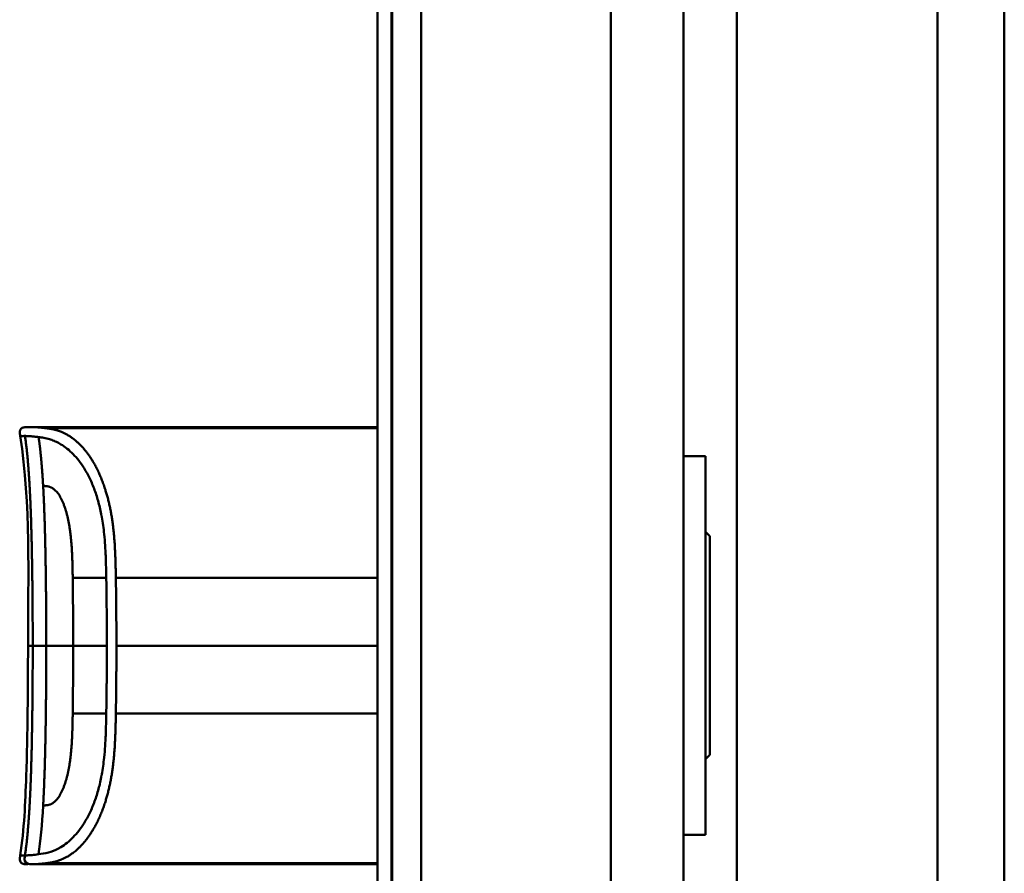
# Model space of a CAD drawing. Header units: millimetres. Extents: x 20 to 833, y 20 to 574.
# Tile 12 of 18: x 382 to 449, y 397 to 456. Entities that reach past the tile are written whole.
import ezdxf

# ---------------------------------------------------------------- set-up
doc = ezdxf.new("R2010")
doc.units = ezdxf.units.MM
doc.header["$LTSCALE"] = 2
doc.layers.add('Sichtbare Kanten(DIN)', color=7, linetype='Continuous', lineweight=50)
doc.layers.add('Sichtbare tangentiale Kanten(DIN)', color=7, linetype='Continuous', lineweight=50)

msp = doc.modelspace()

# ---------------------------------------------------------------- linework, layer by layer
at = {"layer": 'Sichtbare Kanten(DIN)'}
for p, q in [((449.405, 279.624), (449.405, 503.624)), ((406.405, 295.909), (406.405, 487.34)), ((407.375, 487.34), (407.375, 295.909)), ((407.405, 487.34), (407.405, 295.909)), ((427.405, 296.909), (427.405, 486.34)), ((393.915, 428.112), (382.737, 428.112)), ((393.915, 428.112), (406.405, 428.112)), ((395.088, 428.108), (395.407, 428.108)), ((395.407, 428.104), (395.407, 428.108)), ((395.495, 428.091), (395.495, 428.082)), ((395.669, 428.1), (395.669, 428.096)), ((396.867, 428.079), (395.903, 428.079)), ((395.962, 428.1), (396.587, 428.1)), ((395.962, 428.097), (395.962, 428.1)), ((396.587, 428.1), (396.587, 428.108)), ((396.587, 428.108), (396.867, 428.108)), ((396.587, 428.097), (396.587, 428.1)), ((396.587, 428.084), (396.587, 428.097)), ((396.587, 428.079), (396.587, 428.084)), ((396.867, 428.108), (396.867, 428.079)), ((397.386, 428.106), (397.386, 428.108)), ((397.386, 428.108), (398.873, 428.108)), ((398.596, 428.106), (397.386, 428.106)), ((397.401, 428.079), (397.401, 428.084)), ((397.401, 428.084), (398.596, 428.084)), ((398.873, 428.079), (397.401, 428.079)), ((397.533, 428.095), (397.533, 428.099)), ((397.533, 428.099), (398.596, 428.099)), ((398.596, 428.095), (397.533, 428.095)), ((398.596, 428.106), (398.596, 428.099)), ((398.596, 428.095), (398.596, 428.099)), ((398.596, 428.095), (398.596, 428.084)), ((398.596, 428.079), (398.596, 428.084)), ((398.873, 428.108), (398.873, 428.079)), ((399.515, 428.081), (399.515, 428.087)), ((399.663, 428.098), (399.663, 428.103)), ((399.75, 428.097), (399.75, 428.101)), ((400.202, 428.099), (400.202, 428.095)), ((400.419, 428.085), (400.432, 428.085)), ((400.419, 428.079), (400.419, 428.085)), ((400.491, 428.093), (400.478, 428.093)), ((400.606, 428.09), (400.606, 428.097)), ((400.611, 428.081), (400.611, 428.089)), ((400.736, 428.083), (400.736, 428.096)), ((401.385, 428.081), (401.385, 428.087)), ((401.533, 428.098), (401.533, 428.103)), ((401.62, 428.097), (401.62, 428.101)), ((402.073, 428.099), (402.073, 428.095)), ((402.29, 428.085), (402.302, 428.085)), ((402.29, 428.079), (402.29, 428.085)), ((402.361, 428.093), (402.349, 428.093)), ((402.477, 428.09), (402.477, 428.097)), ((402.482, 428.081), (402.482, 428.089)), ((402.607, 428.083), (402.607, 428.096)), ((403.447, 428.079), (403.17, 428.079)), ((403.447, 428.1), (403.447, 428.079)), ((404.592, 428.079), (404.592, 428.1)), ((404.869, 428.079), (404.592, 428.079)), ((405.273, 428.106), (405.273, 428.108)), ((405.273, 428.108), (406.405, 428.108)), ((406.405, 428.106), (405.273, 428.106)), ((405.288, 428.079), (405.288, 428.084)), ((405.288, 428.084), (406.405, 428.084)), ((406.405, 428.079), (405.288, 428.079)), ((405.42, 428.095), (405.42, 428.099)), ((405.42, 428.099), (406.405, 428.099)), ((406.405, 428.095), (405.42, 428.095)), ((428.905, 426.124), (427.405, 426.124)), ((428.905, 400.124), (428.905, 426.124)), ((429.205, 420.624), (428.905, 420.924)), ((429.205, 405.624), (429.205, 420.624)), ((429.205, 405.624), (428.905, 405.324)), ((428.905, 400.124), (427.405, 400.124)), ((382.736, 398.112), (382.737, 398.112)), ((383.688, 398.112), (382.743, 398.112)), ((383.688, 398.112), (383.688, 398.189)), ((393.915, 398.112), (383.688, 398.112)), ((406.405, 398.189), (383.689, 398.189)), ((393.915, 398.112), (406.405, 398.112)), ((395.289, 398.134), (395.291, 398.168)), ((396.131, 398.134), (395.289, 398.134)), ((395.291, 398.168), (396.133, 398.168)), ((396.133, 398.168), (396.131, 398.134)), ((396.131, 398.134), (396.131, 398.168)), ((396.341, 398.129), (396.343, 398.173)), ((397.914, 398.134), (396.341, 398.129)), ((396.343, 398.173), (397.915, 398.168)), ((397.915, 398.168), (397.914, 398.134)), ((397.914, 398.134), (397.914, 398.168)), ((398.978, 398.135), (398.98, 398.167)), ((399.256, 398.135), (398.978, 398.135)), ((398.98, 398.167), (399.258, 398.167)), ((399.256, 398.135), (399.256, 398.167)), ((399.257, 398.149), (399.256, 398.135)), ((399.258, 398.167), (399.257, 398.153)), ((399.257, 398.149), (399.257, 398.167)), ((399.257, 398.153), (399.257, 398.167)), ((399.257, 398.153), (400.405, 398.153)), ((400.405, 398.149), (399.257, 398.149)), ((400.404, 398.135), (400.405, 398.149)), ((400.682, 398.135), (400.404, 398.135)), ((400.405, 398.153), (400.406, 398.167)), ((400.405, 398.149), (400.405, 398.153)), ((400.406, 398.167), (400.684, 398.167)), ((400.684, 398.167), (400.682, 398.135)), ((400.682, 398.135), (400.682, 398.167)), ((401.267, 398.135), (401.268, 398.167)), ((402.759, 398.134), (401.267, 398.135)), ((401.268, 398.167), (402.745, 398.167)), ((401.545, 398.138), (401.545, 398.167)), ((401.545, 398.149), (401.545, 398.167)), ((402.612, 398.149), (401.545, 398.149)), ((401.545, 398.149), (401.545, 398.138)), ((401.545, 398.138), (402.759, 398.138)), ((401.546, 398.153), (401.546, 398.167)), ((401.546, 398.163), (401.546, 398.167)), ((402.745, 398.163), (401.546, 398.163)), ((401.546, 398.163), (401.546, 398.153)), ((401.546, 398.153), (402.612, 398.153)), ((402.612, 398.153), (402.612, 398.149)), ((402.612, 398.149), (402.612, 398.153)), ((402.745, 398.167), (402.745, 398.163)), ((402.745, 398.163), (402.745, 398.167)), ((402.759, 398.138), (402.759, 398.134)), ((402.759, 398.134), (402.759, 398.138)), ((403.165, 398.148), (403.166, 398.167)), ((403.166, 398.167), (403.444, 398.167)), ((403.444, 398.167), (403.443, 398.148)), ((403.443, 398.148), (403.443, 398.167)), ((404.013, 398.138), (404.02, 398.138)), ((404.591, 398.148), (404.592, 398.167)), ((404.592, 398.167), (404.87, 398.167)), ((404.87, 398.167), (404.869, 398.148)), ((405.563, 398.159), (405.563, 398.166)), ((405.681, 398.155), (405.694, 398.155)), ((405.753, 398.163), (405.741, 398.163)), ((405.965, 398.149), (405.965, 398.153)), ((406.111, 398.149), (406.111, 398.153))]:
    msp.add_line(p, q, dxfattribs=at)
for centre, major_axis, ratio, start_param, end_param in [((400.294, 428.09), (0.322, 0), 0.013262, 0.786802, 0.914041), ((398.902, 428.081), (-1.913, -0.011), 0.006639, 3.429951, 3.612913), ((402.164, 428.09), (0.322, 0), 0.013262, 0.786802, 0.914041), ((400.772, 428.081), (-1.913, -0.011), 0.006639, 3.429951, 3.612913), ((406.616, 398.192), (-3.451, -0.044), 0.011103, 6.282408, 7.000747), ((418.632, 398.407), (-15.189, -0.259), 0.004801, 6.282857, 6.55779), ((401.425, 398.192), (-3.445, 0.044), 0.011135, 2.422769, 3.141233), ((406.345, 398.154), (0.782, -0.005), 0.010226, 2.454807, 2.912638), ((405.699, 398.156), (0.106, -0.001), 0.007954, 4.233479, 4.541557), ((408.228, 398.147), (2.616, -0.013), 0.003817, 2.751869, 2.81101), ((405.27, 398.151), (1.242, -0.007), 0.008545, 5.745492, 5.865568)]:
    msp.add_ellipse(centre, major_axis=major_axis, ratio=ratio, start_param=start_param, end_param=end_param, dxfattribs=at)
for points, degree, knots in [([(381.893, 427.502), (381.878, 427.599), (381.86, 427.697), (381.87, 427.824), (381.875, 427.853), (381.889, 427.9), (381.896, 427.918), (381.914, 427.953), (381.924, 427.97), (381.95, 428.001), (381.964, 428.014), (382.011, 428.051), (382.048, 428.069), (382.124, 428.093), (382.163, 428.1), (382.241, 428.109), (382.281, 428.111), (382.325, 428.112), (382.33, 428.112), (382.339, 428.112), (382.344, 428.112), (382.352, 428.112), (382.356, 428.112), (382.362, 428.112), (382.365, 428.112), (382.374, 428.112), (382.376, 428.112), (382.386, 428.112), (382.386, 428.112), (382.391, 428.112), (382.394, 428.112), (382.403, 428.112), (382.405, 428.112), (382.411, 428.112), (382.411, 428.112), (382.414, 428.112), (382.414, 428.112), (382.415, 428.112), (382.415, 428.112), (382.415, 428.112), (382.415, 428.112), (382.415, 428.112), (382.415, 428.112), (382.415, 428.112), (382.415, 428.112), (382.416, 428.112)], 3, [0, 0, 0, 0, 0.0294981, 0.0294981, 0.0381621, 0.0381621, 0.0440716, 0.0440716, 0.049991, 0.049991, 0.0559127, 0.0559127, 0.0678955, 0.0678955, 0.0797352, 0.0797352, 0.0915284, 0.0915284, 0.0930023, 0.0930023, 0.0944843, 0.0944843, 0.0959807, 0.0959807, 0.0974675, 0.0974675, 0.1034704, 0.1034704, 0.1270522, 0.1270522, 0.1879354, 0.1879354, 0.2107677, 0.2107677, 0.21505, 0.21505, 0.215418, 0.215418, 0.2156027, 0.2156027, 0.2156258, 0.2156258, 0.215649, 0.215649, 0.2156607, 0.2156607, 0.2156607, 0.2156607]), ([(382.395, 428.112), (382.395, 428.112), (382.397, 428.112), (382.402, 428.112), (382.405, 428.112), (382.41, 428.112), (382.411, 428.112), (382.414, 428.112), (382.415, 428.112), (382.417, 428.112), (382.417, 428.112), (382.418, 428.112), (382.418, 428.112), (382.418, 428.112), (382.418, 428.112), (382.418, 428.112)], 3, [0.0356404, 0.0356404, 0.0356404, 0.0356404, 0.0963736, 0.0963736, 0.1923322, 0.1923322, 0.2283167, 0.2283167, 0.2553051, 0.2553051, 0.2603655, 0.2603655, 0.2613146, 0.2613146, 0.2613489, 0.2613489, 0.2613489, 0.2613489]), ([(382.416, 428.112), (382.463, 428.112), (382.423, 428.112), (382.6, 428.112), (382.629, 428.112), (382.668, 428.112), (382.676, 428.112), (382.702, 428.112), (382.704, 428.112), (382.711, 428.112), (382.712, 428.112), (382.713, 428.112), (382.714, 428.112), (382.714, 428.112), (382.715, 428.112), (382.715, 428.112), (382.715, 428.112), (382.715, 428.112)], 3, [0, 0, 0, 0, 0.4074531, 0.4074531, 0.532305, 0.532305, 0.5636649, 0.5636649, 0.5676307, 0.5676307, 0.5681302, 0.5681302, 0.568254, 0.568254, 0.5683156, 0.5683156, 0.568354, 0.568354, 0.568354, 0.568354]), ([(382.602, 428.112), (382.605, 428.112), (382.616, 428.112), (382.633, 428.112), (382.657, 428.112), (382.684, 428.112), (382.707, 428.112), (382.724, 428.112), (382.734, 428.112), (382.737, 428.112)], 5, [5.266458, 5.266458, 5.266458, 5.266458, 5.266458, 5.266458, 5.666285, 6.463001, 7.259718, 8.056434, 8.413102, 8.413102, 8.413102, 8.413102, 8.413102, 8.413102]), ([(382.737, 428.112), (382.737, 428.112), (382.735, 428.112), (382.731, 428.112), (382.727, 428.112), (382.722, 428.112), (382.718, 428.112), (382.715, 428.112)], 5, [0, 0, 0, 0, 0, 0, 0.00005315, 0.00605576, 0.01942288, 0.01942288, 0.01942288, 0.01942288, 0.01942288, 0.01942288]), ([(395.669, 428.1), (395.573, 428.101), (395.476, 428.103), (395.282, 428.106), (395.185, 428.107), (395.088, 428.108)], 3, [-0.1052572, -0.1052572, -0.1052572, -0.1052572, -0.0526291, -0.0526291, -0.000001, -0.000001, -0.000001, -0.000001]), ([(395.903, 428.079), (395.827, 428.079), (395.751, 428.079), (395.679, 428.08), (395.606, 428.08), (395.535, 428.081), (395.473, 428.082), (395.419, 428.083), (395.372, 428.084), (395.335, 428.085), (395.293, 428.086), (395.266, 428.087), (395.251, 428.089), (395.243, 428.089), (395.239, 428.09), (395.239, 428.091), (395.238, 428.092), (395.241, 428.093), (395.268, 428.094), (395.291, 428.095), (395.325, 428.096), (395.373, 428.097), (395.41, 428.098), (395.454, 428.098), (395.502, 428.099), (395.554, 428.099), (395.61, 428.099), (395.669, 428.1)], 3, [0, 0, 0, 0, 0.0225711, 0.0225711, 0.0225711, 0.0454923, 0.0454923, 0.0454923, 0.0656128, 0.0656128, 0.0656128, 0.088775, 0.088775, 0.088775, 0.1028625, 0.1028625, 0.1028625, 0.1164275, 0.1164275, 0.1164275, 0.1276054, 0.1276054, 0.1276054, 0.1362092, 0.1362092, 0.1362092, 0.1454311, 0.1454311, 0.1454311, 0.1454311]), ([(395.407, 428.108), (395.5, 428.107), (395.592, 428.106), (395.777, 428.103), (395.87, 428.102), (395.962, 428.1)], 3, [-0.1005752, -0.1005752, -0.1005752, -0.1005752, -0.0502881, -0.0502881, -0.000001, -0.000001, -0.000001, -0.000001]), ([(399.528, 428.099), (399.501, 428.099), (399.477, 428.1), (399.438, 428.1), (399.424, 428.101), (399.393, 428.102), (399.386, 428.103), (399.401, 428.104), (399.42, 428.105), (399.487, 428.106), (399.535, 428.107), (399.644, 428.107), (399.719, 428.108), (399.929, 428.108), (400.036, 428.108), (400.201, 428.108), (400.352, 428.108), (400.709, 428.108), (400.793, 428.107), (400.889, 428.107)], 3, [0, 0, 0, 0, 0.0114915, 0.0114915, 0.0227532, 0.0227532, 0.0450369, 0.0450369, 0.0645561, 0.0645561, 0.0860668, 0.0860668, 0.1052548, 0.1052548, 0.1231602, 0.1231602, 0.1329564, 0.1329564, 0.1429347, 0.1429347, 0.1429347, 0.1429347]), ([(399.515, 428.087), (399.661, 428.086), (399.798, 428.085), (400.028, 428.084), (400.106, 428.084), (400.261, 428.084), (400.348, 428.084), (400.419, 428.085)], 3, [0, 0, 0, 0, 0.04647205, 0.04647205, 0.06998895, 0.06998895, 0.09284234, 0.09284234, 0.09284234, 0.09284234]), ([(400.478, 428.093), (400.347, 428.095), (400.149, 428.095), (399.9, 428.096), (399.815, 428.097), (399.662, 428.098), (399.588, 428.098), (399.528, 428.099)], 3, [0, 0, 0, 0, 0.04648501, 0.04648501, 0.06986245, 0.06986245, 0.09248547, 0.09248547, 0.09248547, 0.09248547]), ([(400.204, 428.106), (400.142, 428.106), (400.078, 428.106), (400.016, 428.106), (399.942, 428.106), (399.892, 428.106), (399.859, 428.106), (399.811, 428.106), (399.772, 428.105), (399.739, 428.105), (399.716, 428.105), (399.697, 428.105), (399.684, 428.104), (399.671, 428.104), (399.664, 428.104), (399.663, 428.103)], 3, [0, 0, 0, 0, 0.0188348, 0.0188348, 0.0188348, 0.0412232, 0.0412232, 0.0412232, 0.0734599, 0.0734599, 0.0734599, 0.0962138, 0.0962138, 0.0962138, 0.1202703, 0.1202703, 0.1202703, 0.1202703]), ([(399.663, 428.103), (399.663, 428.103), (399.667, 428.102), (399.68, 428.102), (399.693, 428.102), (399.714, 428.101), (399.75, 428.101)], 3, [0, 0, 0, 0, 0.01167029, 0.01167029, 0.01167029, 0.02361101, 0.02361101, 0.02361101, 0.02361101]), ([(399.75, 428.101), (399.787, 428.101), (399.837, 428.1), (399.891, 428.1), (399.945, 428.1), (399.998, 428.099), (400.062, 428.099)], 3, [0, 0, 0, 0, 0.01715883, 0.01715883, 0.01715883, 0.03436624, 0.03436624, 0.03436624, 0.03436624]), ([(400.871, 428.089), (400.864, 428.087), (400.843, 428.086), (400.77, 428.083), (400.724, 428.082), (400.62, 428.081), (400.545, 428.08), (400.397, 428.079), (400.308, 428.079), (400.123, 428.078), (400.03, 428.079), (399.938, 428.079)], 3, [0, 0, 0, 0, 0.0226843, 0.0226843, 0.0471214, 0.0471214, 0.0950996, 0.0950996, 0.1652353, 0.1652353, 0.2353795, 0.2353795, 0.2353795, 0.2353795]), ([(400.062, 428.099), (400.085, 428.099), (400.109, 428.099), (400.132, 428.099), (400.134, 428.099), (400.145, 428.099), (400.156, 428.099), (400.172, 428.099), (400.191, 428.099), (400.202, 428.099)], 3, [0, 0, 0, 0, 0.007243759, 0.007243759, 0.007243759, 0.007783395, 0.007783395, 0.007783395, 0.008527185, 0.008527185, 0.008527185, 0.008527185]), ([(400.202, 428.099), (400.289, 428.099), (400.349, 428.098), (400.417, 428.098), (400.485, 428.098), (400.549, 428.097), (400.606, 428.097)], 3, [0, 0, 0, 0, 0.02152225, 0.02152225, 0.02152225, 0.04305819, 0.04305819, 0.04305819, 0.04305819]), ([(400.432, 428.085), (400.46, 428.085), (400.486, 428.085), (400.51, 428.086), (400.533, 428.086), (400.552, 428.086), (400.568, 428.087), (400.575, 428.087), (400.584, 428.087), (400.591, 428.088), (400.597, 428.088), (400.603, 428.088), (400.607, 428.089), (400.613, 428.089), (400.613, 428.09), (400.606, 428.09), (400.601, 428.091), (400.591, 428.091), (400.576, 428.092), (400.562, 428.092), (400.544, 428.093), (400.521, 428.093)], 3, [0, 0, 0, 0, 0.00910864, 0.00910864, 0.00910864, 0.01796935, 0.01796935, 0.01796935, 0.02226226, 0.02226226, 0.02226226, 0.02577904, 0.02577904, 0.02577904, 0.03210922, 0.03210922, 0.03210922, 0.0373818, 0.0373818, 0.0373818, 0.04265759, 0.04265759, 0.04265759, 0.04265759]), ([(400.736, 428.096), (400.764, 428.095), (400.788, 428.095), (400.809, 428.094), (400.828, 428.094), (400.842, 428.093), (400.853, 428.093), (400.864, 428.092), (400.87, 428.091), (400.873, 428.091), (400.874, 428.091), (400.875, 428.09), (400.875, 428.09), (400.875, 428.09), (400.874, 428.089), (400.871, 428.089)], 3, [0, 0, 0, 0, 0.01175175, 0.01175175, 0.01175175, 0.02263408, 0.02263408, 0.02263408, 0.03418299, 0.03418299, 0.03418299, 0.0383665, 0.0383665, 0.0383665, 0.0427469, 0.0427469, 0.0427469, 0.0427469]), ([(401.399, 428.099), (401.371, 428.099), (401.347, 428.1), (401.309, 428.1), (401.294, 428.101), (401.264, 428.102), (401.257, 428.103), (401.272, 428.104), (401.291, 428.105), (401.357, 428.106), (401.406, 428.107), (401.514, 428.107), (401.589, 428.108), (401.799, 428.108), (401.906, 428.108), (402.072, 428.108), (402.222, 428.108), (402.58, 428.108), (402.664, 428.107), (402.759, 428.107)], 3, [0, 0, 0, 0, 0.0114915, 0.0114915, 0.0227532, 0.0227532, 0.0450369, 0.0450369, 0.0645561, 0.0645561, 0.0860667, 0.0860667, 0.1052546, 0.1052546, 0.12316, 0.12316, 0.1329562, 0.1329562, 0.1429345, 0.1429345, 0.1429345, 0.1429345]), ([(401.385, 428.087), (401.532, 428.086), (401.668, 428.085), (401.899, 428.084), (401.977, 428.084), (402.132, 428.084), (402.218, 428.084), (402.29, 428.085)], 3, [0, 0, 0, 0, 0.04647205, 0.04647205, 0.06998895, 0.06998895, 0.09284234, 0.09284234, 0.09284234, 0.09284234]), ([(402.349, 428.093), (402.217, 428.095), (402.019, 428.095), (401.77, 428.096), (401.686, 428.097), (401.532, 428.098), (401.458, 428.098), (401.399, 428.099)], 3, [0, 0, 0, 0, 0.04648501, 0.04648501, 0.06986246, 0.06986246, 0.09248548, 0.09248548, 0.09248548, 0.09248548]), ([(402.075, 428.106), (402.012, 428.106), (401.948, 428.106), (401.886, 428.106), (401.812, 428.106), (401.762, 428.106), (401.729, 428.106), (401.681, 428.106), (401.643, 428.105), (401.609, 428.105), (401.586, 428.105), (401.568, 428.105), (401.555, 428.104), (401.541, 428.104), (401.534, 428.104), (401.533, 428.103)], 3, [0, 0, 0, 0, 0.0188348, 0.0188348, 0.0188348, 0.0412232, 0.0412232, 0.0412232, 0.0734599, 0.0734599, 0.0734599, 0.0962138, 0.0962138, 0.0962138, 0.1202703, 0.1202703, 0.1202703, 0.1202703]), ([(401.533, 428.103), (401.533, 428.103), (401.538, 428.102), (401.55, 428.102), (401.564, 428.102), (401.584, 428.101), (401.62, 428.101)], 3, [0, 0, 0, 0, 0.01167029, 0.01167029, 0.01167029, 0.02361101, 0.02361101, 0.02361101, 0.02361101]), ([(401.62, 428.101), (401.657, 428.101), (401.707, 428.1), (401.761, 428.1), (401.816, 428.1), (401.868, 428.099), (401.932, 428.099)], 3, [0, 0, 0, 0, 0.01715883, 0.01715883, 0.01715883, 0.03436624, 0.03436624, 0.03436624, 0.03436624]), ([(402.741, 428.089), (402.734, 428.087), (402.714, 428.086), (402.641, 428.083), (402.595, 428.082), (402.491, 428.081), (402.415, 428.08), (402.268, 428.079), (402.178, 428.079), (401.993, 428.078), (401.9, 428.079), (401.808, 428.079)], 3, [0, 0, 0, 0, 0.0226843, 0.0226843, 0.0471214, 0.0471214, 0.0950996, 0.0950996, 0.1652353, 0.1652353, 0.2353795, 0.2353795, 0.2353795, 0.2353795]), ([(401.932, 428.099), (401.956, 428.099), (401.979, 428.099), (402.003, 428.099), (402.004, 428.099), (402.015, 428.099), (402.027, 428.099), (402.043, 428.099), (402.061, 428.099), (402.073, 428.099)], 3, [0, 0, 0, 0, 0.007243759, 0.007243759, 0.007243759, 0.007783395, 0.007783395, 0.007783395, 0.008527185, 0.008527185, 0.008527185, 0.008527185]), ([(402.073, 428.099), (402.159, 428.099), (402.22, 428.098), (402.288, 428.098), (402.355, 428.098), (402.419, 428.097), (402.477, 428.097)], 3, [0, 0, 0, 0, 0.02152225, 0.02152225, 0.02152225, 0.04305819, 0.04305819, 0.04305819, 0.04305819]), ([(402.302, 428.085), (402.33, 428.085), (402.357, 428.085), (402.38, 428.086), (402.403, 428.086), (402.422, 428.086), (402.438, 428.087), (402.446, 428.087), (402.454, 428.087), (402.462, 428.088), (402.468, 428.088), (402.473, 428.088), (402.477, 428.089), (402.484, 428.089), (402.483, 428.09), (402.477, 428.09), (402.471, 428.091), (402.461, 428.091), (402.447, 428.092), (402.432, 428.092), (402.414, 428.093), (402.392, 428.093)], 3, [0, 0, 0, 0, 0.00910864, 0.00910864, 0.00910864, 0.01796935, 0.01796935, 0.01796935, 0.02226226, 0.02226226, 0.02226226, 0.02577904, 0.02577904, 0.02577904, 0.03210922, 0.03210922, 0.03210922, 0.0373818, 0.0373818, 0.0373818, 0.04265759, 0.04265759, 0.04265759, 0.04265759]), ([(402.607, 428.096), (402.634, 428.095), (402.659, 428.095), (402.679, 428.094), (402.698, 428.094), (402.713, 428.093), (402.723, 428.093), (402.734, 428.092), (402.74, 428.091), (402.743, 428.091), (402.744, 428.091), (402.745, 428.09), (402.745, 428.09), (402.745, 428.09), (402.744, 428.089), (402.741, 428.089)], 3, [0, 0, 0, 0, 0.01175174, 0.01175174, 0.01175174, 0.02263405, 0.02263405, 0.02263405, 0.03418298, 0.03418298, 0.03418298, 0.0383665, 0.0383665, 0.0383665, 0.0427469, 0.0427469, 0.0427469, 0.0427469]), ([(403.17, 428.079), (403.17, 428.087), (403.17, 428.093), (403.17, 428.1), (403.167, 428.101), (403.23, 428.104), (403.266, 428.105), (403.368, 428.106), (403.428, 428.107), (403.584, 428.108), (403.679, 428.108), (403.919, 428.108), (404.065, 428.108), (404.284, 428.108), (404.39, 428.108), (404.565, 428.107), (404.632, 428.107), (404.744, 428.105), (404.785, 428.105), (404.833, 428.103), (404.847, 428.102), (404.86, 428.101), (404.863, 428.101), (404.867, 428.1), (404.867, 428.1), (404.868, 428.1), (404.868, 428.1), (404.868, 428.1), (404.869, 428.1), (404.869, 428.099), (404.869, 428.099), (404.869, 428.099), (404.869, 428.099), (404.869, 428.099), (404.869, 428.099), (404.869, 428.099), (404.869, 428.099), (404.869, 428.099), (404.869, 428.099), (404.869, 428.099), (404.869, 428.099), (404.869, 428.094), (404.869, 428.088), (404.869, 428.079)], 3, [0, 0, 0, 0, 0.1092334, 0.1092334, 0.1490232, 0.1490232, 0.1726138, 0.1726138, 0.1937378, 0.1937378, 0.2182547, 0.2182547, 0.2526067, 0.2526067, 0.2870093, 0.2870093, 0.3152043, 0.3152043, 0.3443314, 0.3443314, 0.3644971, 0.3644971, 0.3751144, 0.3751144, 0.3803766, 0.3803766, 0.3830492, 0.3830492, 0.38432, 0.38432, 0.3850207, 0.3850207, 0.3856281, 0.3856281, 0.3856453, 0.3856453, 0.3856529, 0.3856529, 0.385659, 0.385659, 0.3856615, 0.3856615, 0.514621, 0.514621, 0.514621, 0.514621]), ([(404.592, 428.079), (404.592, 428.085), (404.592, 428.09), (404.592, 428.095), (404.592, 428.097), (404.592, 428.098), (404.592, 428.1), (404.592, 428.1), (404.59, 428.1), (404.588, 428.101), (404.581, 428.102), (404.564, 428.103), (404.532, 428.104), (404.509, 428.104), (404.478, 428.105), (404.437, 428.105), (404.397, 428.105), (404.349, 428.106), (404.295, 428.106), (404.232, 428.106), (404.163, 428.106), (404.095, 428.106), (404.077, 428.106), (404.052, 428.106), (404.024, 428.106), (403.96, 428.106), (403.875, 428.106), (403.793, 428.106), (403.734, 428.106), (403.68, 428.106), (403.633, 428.105), (403.59, 428.105), (403.555, 428.104), (403.528, 428.104), (403.499, 428.103), (403.48, 428.103), (403.468, 428.102), (403.453, 428.101), (403.447, 428.1), (403.447, 428.1)], 3, [0, 0, 0, 0, 0.0858896, 0.0858896, 0.0858896, 0.1279276, 0.1279276, 0.1279276, 0.1432993, 0.1432993, 0.1432993, 0.1836295, 0.1836295, 0.1836295, 0.21198, 0.21198, 0.21198, 0.2404515, 0.2404515, 0.2404515, 0.2735893, 0.2735893, 0.2735893, 0.2822713, 0.2822713, 0.2822713, 0.3015509, 0.3015509, 0.3015509, 0.3153228, 0.3153228, 0.3153228, 0.328077, 0.328077, 0.328077, 0.3418436, 0.3418436, 0.3418436, 0.3581502, 0.3581502, 0.3581502, 0.3581502]), ([(403.848, 428.112), (403.848, 428.112), (403.848, 428.112), (403.848, 428.112), (403.848, 428.112), (403.849, 428.112), (403.849, 428.112), (403.851, 428.112), (403.852, 428.112), (403.856, 428.112), (403.859, 428.112), (403.869, 428.112), (403.876, 428.112), (403.896, 428.112), (403.909, 428.112), (404.749, 428.112), (405.577, 428.112), (406.405, 428.112)], 3, [0, 0, 0, 0, 0.000016, 0.000016, 0.0000801, 0.0000801, 0.0002083, 0.0002083, 0.0004646, 0.0004646, 0.0014899, 0.0014899, 0.0035405, 0.0035405, 0.0073855, 0.0073855, 0.2557318, 0.2557318, 0.2557318, 0.2557318]), ([(381.893, 398.722), (382.172, 400.515), (382.239, 402.336), (382.407, 407.135), (382.428, 410.124), (382.428, 413.112)], 3, [0, 0, 0, 0, 0.544198, 0.544198, 1.440627, 1.440627, 1.440627, 1.440627]), ([(382.409, 398.112), (382.409, 398.112), (382.409, 398.112), (382.409, 398.112), (382.409, 398.112), (382.409, 398.112), (382.409, 398.112), (382.409, 398.112), (382.409, 398.112), (382.408, 398.112), (382.407, 398.112), (382.401, 398.112), (382.396, 398.112), (382.38, 398.112), (382.37, 398.112), (382.274, 398.112), (382.188, 398.115), (382.064, 398.149), (382.024, 398.166), (381.972, 398.203), (381.956, 398.217), (381.928, 398.249), (381.916, 398.266), (381.886, 398.323), (381.875, 398.365), (381.857, 398.512), (381.877, 398.618), (381.893, 398.722)], 3, [0, 0, 0, 0, 0.0000322, 0.0000322, 0.0000445, 0.0000445, 0.000069, 0.000069, 0.0001182, 0.0001182, 0.0003148, 0.0003148, 0.0018875, 0.0018875, 0.0050328, 0.0050328, 0.0305555, 0.0305555, 0.043372, 0.043372, 0.049707, 0.049707, 0.0560405, 0.0560405, 0.0687961, 0.0687961, 0.1003575, 0.1003575, 0.1003575, 0.1003575]), ([(382.736, 398.112), (382.735, 398.112), (382.734, 398.112), (382.731, 398.112), (382.73, 398.112), (382.726, 398.112), (382.725, 398.112), (382.72, 398.112), (382.718, 398.112), (382.712, 398.112), (382.708, 398.112), (382.703, 398.112), (382.702, 398.112), (382.701, 398.112), (382.701, 398.112), (382.701, 398.112)], 3, [0, 0, 0, 0, 0.000404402, 0.000404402, 0.000854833, 0.000854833, 0.001462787, 0.001462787, 0.002449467, 0.002449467, 0.004271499, 0.004271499, 0.005378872, 0.005378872, 0.005675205, 0.005675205, 0.005675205, 0.005675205]), ([(404.02, 398.138), (404.054, 398.138), (404.089, 398.138), (404.189, 398.138), (404.253, 398.138), (404.364, 398.139), (404.409, 398.14), (404.487, 398.141), (404.517, 398.142), (404.578, 398.145), (404.591, 398.146), (404.591, 398.148)], 3, [-0.09871822, -0.09871822, -0.09871822, -0.09871822, -0.08841169, -0.08841169, -0.06862142, -0.06862142, -0.05132957, -0.05132957, -0.03330955, -0.03330955, 0, 0, 0, 0])]:
    msp.add_open_spline(points, degree=degree, knots=knots, dxfattribs=at)
for points, weights, knots in [([(396.587, 428.097), (396.37, 428.097), (396.152, 428.097), (395.935, 428.097), (395.9, 428.097), (395.867, 428.097), (395.836, 428.097), (395.801, 428.097), (395.769, 428.096), (395.739, 428.096), (395.705, 428.096), (395.675, 428.096), (395.648, 428.096), (395.618, 428.095), (395.592, 428.095), (395.571, 428.095), (395.544, 428.094), (395.524, 428.094), (395.512, 428.093), (395.501, 428.093), (395.495, 428.092), (395.495, 428.091)], [1, 1, 1, 1, 0.99849745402, 0.99849745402, 1, 0.998977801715, 0.998977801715, 1, 0.999210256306, 0.999210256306, 1, 0.999393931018, 0.999393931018, 1, 0.999355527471, 0.999355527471, 1, 0.999661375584, 0.999661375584, 1], [0, 0, 0, 0, 0.0652493, 0.0652493, 0.0652493, 0.0751466, 0.0751466, 0.0751466, 0.0849511, 0.0849511, 0.0849511, 0.0950243, 0.0950243, 0.0950243, 0.1051429, 0.1051429, 0.1051429, 0.1194039, 0.1194039, 0.1194039, 0.1309839, 0.1309839, 0.1309839, 0.1309839]), ([(395.495, 428.091), (395.495, 428.09), (395.505, 428.089), (395.526, 428.088), (395.537, 428.088), (395.551, 428.087), (395.568, 428.087), (395.585, 428.087), (395.605, 428.086), (395.627, 428.086), (395.648, 428.086), (395.672, 428.085), (395.697, 428.085), (395.721, 428.085), (395.747, 428.085), (395.774, 428.085), (395.823, 428.084), (395.876, 428.084), (395.935, 428.084), (396.152, 428.084), (396.37, 428.084), (396.587, 428.084)], [1, 0.99534372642, 0.99534372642, 1, 0.998494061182, 0.998494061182, 1, 0.998460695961, 0.998460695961, 1, 0.998657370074, 0.998657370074, 1, 0.998874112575, 0.998874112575, 1, 0.996743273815, 0.996743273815, 1, 1, 1, 1], [0, 0, 0, 0, 0.0167499, 0.0167499, 0.0167499, 0.0259531, 0.0259531, 0.0259531, 0.0351695, 0.0351695, 0.0351695, 0.0438009, 0.0438009, 0.0438009, 0.0518097, 0.0518097, 0.0518097, 0.065886, 0.065886, 0.065886, 0.1311352, 0.1311352, 0.1311352, 0.1311352]), ([(399.906, 428.079), (399.845, 428.079), (399.787, 428.079), (399.73, 428.08), (399.671, 428.08), (399.614, 428.08), (399.56, 428.081), (399.525, 428.081), (399.49, 428.081), (399.455, 428.082), (399.45, 428.082), (399.446, 428.082), (399.441, 428.082)], [1, 0.999971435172, 0.999971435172, 1, 0.999946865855, 0.999946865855, 1, 0.999474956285, 0.999474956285, 1, 1, 1, 1], [0, 0, 0, 0, 0.01792662, 0.01792662, 0.01792662, 0.0358754, 0.0358754, 0.0358754, 0.04736768, 0.04736768, 0.04736768, 0.04890663, 0.04890663, 0.04890663, 0.04890663]), ([(400.825, 428.105), (400.745, 428.105), (400.669, 428.105), (400.596, 428.106), (400.556, 428.106), (400.516, 428.106), (400.476, 428.106), (400.435, 428.106), (400.393, 428.106), (400.352, 428.106), (400.315, 428.106), (400.278, 428.106), (400.241, 428.106), (400.229, 428.106), (400.216, 428.106), (400.204, 428.106)], [1, 1.00798459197, 1.00798459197, 1, 1.00194930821, 1.00194930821, 1, 1.00189086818, 1.00189086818, 1, 1, 1, 1, 1.00147352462, 1.00147352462, 1], [0, 0, 0, 0, 0.02429045, 0.02429045, 0.02429045, 0.03732361, 0.03732361, 0.03732361, 0.05061544, 0.05061544, 0.05061544, 0.06177209, 0.06177209, 0.06177209, 0.06549098, 0.06549098, 0.06549098, 0.06549098]), ([(401.777, 428.079), (401.716, 428.079), (401.657, 428.079), (401.601, 428.08), (401.541, 428.08), (401.485, 428.08), (401.43, 428.081), (401.395, 428.081), (401.36, 428.081), (401.325, 428.082), (401.321, 428.082), (401.316, 428.082), (401.312, 428.082)], [1, 0.999971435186, 0.999971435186, 1, 0.999946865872, 0.999946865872, 1, 0.999474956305, 0.999474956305, 1, 1, 1, 1], [0, 0, 0, 0, 0.01792662, 0.01792662, 0.01792662, 0.0358754, 0.0358754, 0.0358754, 0.04736768, 0.04736768, 0.04736768, 0.04890663, 0.04890663, 0.04890663, 0.04890663]), ([(402.696, 428.105), (402.616, 428.105), (402.54, 428.105), (402.467, 428.106), (402.426, 428.106), (402.386, 428.106), (402.346, 428.106), (402.305, 428.106), (402.264, 428.106), (402.222, 428.106), (402.186, 428.106), (402.149, 428.106), (402.112, 428.106), (402.099, 428.106), (402.087, 428.106), (402.075, 428.106)], [1, 1.00798459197, 1.00798459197, 1, 1.00194930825, 1.00194930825, 1, 1.00189086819, 1.00189086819, 1, 1, 1, 1, 1.00147352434, 1.00147352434, 1], [0, 0, 0, 0, 0.02429045, 0.02429045, 0.02429045, 0.03732361, 0.03732361, 0.03732361, 0.05061544, 0.05061544, 0.05061544, 0.06177209, 0.06177209, 0.06177209, 0.06549098, 0.06549098, 0.06549098, 0.06549098])]:
    msp.add_rational_spline(points, weights, degree=3, knots=knots, dxfattribs=at)
for points in [[(399.441, 428.082), (399.466, 428.083), (399.49, 428.085), (399.515, 428.087)], [(399.938, 428.079), (399.927, 428.079), (399.917, 428.079), (399.906, 428.079)], [(400.889, 428.107), (400.868, 428.106), (400.847, 428.105), (400.825, 428.105)], [(401.312, 428.082), (401.336, 428.083), (401.361, 428.085), (401.385, 428.087)], [(401.808, 428.079), (401.798, 428.079), (401.787, 428.079), (401.777, 428.079)], [(402.759, 428.107), (402.738, 428.106), (402.717, 428.105), (402.696, 428.105)], [(381.893, 427.502), (381.893, 427.502), (381.893, 427.502), (381.893, 427.502)], [(382.428, 413.112), (382.428, 417.912), (382.631, 422.759), (381.893, 427.502)], [(405.281, 398.137), (405.285, 398.137), (405.345, 398.141), (405.345, 398.141)], [(405.811, 398.134), (405.567, 398.134), (405.324, 398.136), (405.281, 398.137)], [(405.565, 398.151), (405.41, 398.153), (405.293, 398.155), (405.296, 398.158)], [(405.296, 398.158), (405.297, 398.16), (405.302, 398.16), (405.306, 398.16)], [(405.306, 398.16), (405.33, 398.163), (405.437, 398.165), (405.645, 398.167)], [(405.345, 398.141), (405.345, 398.141), (405.532, 398.139), (405.742, 398.138)], [(405.584, 398.161), (405.54, 398.159), (405.566, 398.157), (405.651, 398.156)], [(405.965, 398.149), (405.788, 398.15), (405.667, 398.15), (405.565, 398.151)], [(405.645, 398.167), (405.823, 398.168), (405.995, 398.168), (406.237, 398.168)], [(405.694, 398.155), (405.775, 398.154), (405.895, 398.154), (406.076, 398.153)], [(405.742, 398.138), (405.988, 398.138), (406.191, 398.138), (406.336, 398.139)], [(406.319, 398.163), (406.132, 398.164), (405.967, 398.164), (405.808, 398.163)], [(406.006, 398.134), (405.944, 398.134), (405.88, 398.134), (405.811, 398.134)], [(406.111, 398.149), (406.089, 398.149), (405.967, 398.149), (405.965, 398.149)], [(406.405, 398.135), (406.292, 398.134), (406.16, 398.134), (406.006, 398.134)], [(406.076, 398.153), (406.211, 398.152), (406.317, 398.152), (406.405, 398.151)], [(406.405, 398.147), (406.339, 398.147), (406.244, 398.148), (406.111, 398.149)], [(406.237, 398.168), (406.284, 398.167), (406.343, 398.167), (406.405, 398.167)], [(406.405, 398.163), (406.372, 398.163), (406.342, 398.163), (406.319, 398.163)]]:
    msp.add_open_spline(points, degree=3, dxfattribs=at)
at = {"layer": 'Sichtbare tangentiale Kanten(DIN)'}
for p, q in [((431.064, 279.624), (431.064, 503.624)), ((444.831, 503.624), (444.831, 279.624)), ((409.405, 486.34), (409.405, 296.909)), ((422.405, 296.909), (422.405, 486.34)), ((406.405, 428.034), (383.688, 428.034)), ((400.062, 428.096), (400.062, 428.099)), ((400.432, 428.079), (400.432, 428.085)), ((401.932, 428.096), (401.932, 428.099)), ((402.302, 428.079), (402.302, 428.085)), ((385.495, 417.77), (385.495, 417.778)), ((387.796, 417.77), (385.495, 417.77)), ((406.405, 417.77), (388.453, 417.77)), ((388.493, 413.112), (406.405, 413.112)), ((385.495, 408.454), (385.495, 408.446)), ((387.796, 408.454), (385.495, 408.454)), ((406.405, 408.454), (388.453, 408.454)), ((382.216, 398.722), (382.216, 398.722)), ((403.443, 398.148), (403.443, 398.167)), ((404.017, 398.134), (404.017, 398.138)), ((404.869, 398.148), (404.869, 398.167)), ((405.565, 398.151), (405.565, 398.158)), ((405.584, 398.161), (405.584, 398.166)), ((405.741, 398.163), (405.741, 398.167)), ((405.753, 398.163), (405.753, 398.167)), ((405.808, 398.163), (405.808, 398.167)), ((405.811, 398.134), (405.811, 398.138)), ((406.006, 398.134), (406.006, 398.138)), ((406.319, 398.163), (406.319, 398.167))]:
    msp.add_line(p, q, dxfattribs=at)
for centre, major_axis, start_param, end_param in [((385.218, 412.552), (0.016, 10.727), 4.764655, 5.220371), ((385.218, 413.672), (0.016, -10.727), 1.062815, 1.518592)]:
    msp.add_ellipse(centre, major_axis=major_axis, ratio=0.028644, start_param=start_param, end_param=end_param, dxfattribs=at)
for points, degree, knots in [([(383.688, 428.034), (383.688, 428.034), (383.681, 428.035), (383.642, 428.04), (383.572, 428.049), (383.474, 428.061), (383.353, 428.073), (383.223, 428.086), (383.103, 428.096), (382.995, 428.104), (382.898, 428.109), (382.828, 428.111), (382.781, 428.112), (382.751, 428.112), (382.737, 428.112)], 5, [0, 0, 0, 0, 0, 0, 0.0000789, 0.0138137, 0.0766896, 0.1395656, 0.2024415, 0.2653174, 0.3281933, 0.3910693, 0.4539452, 0.516768, 0.516768, 0.516768, 0.516768, 0.516768, 0.516768]), ([(388.453, 417.77), (388.453, 417.774), (388.446, 418.212), (388.43, 419.085), (388.383, 420.409), (388.215, 422.183), (387.68, 424.29), (386.858, 425.971), (385.942, 427.078), (385.052, 427.7), (384.438, 427.913), (384.039, 427.988), (383.8, 428.02), (383.688, 428.034)], 5, [0, 0, 0, 0, 0, 0, 0.002102, 0.219803, 0.437505, 0.655206, 0.872907, 1.090608, 1.308309, 1.52601, 1.743633, 1.743633, 1.743633, 1.743633, 1.743633, 1.743633]), ([(381.893, 427.502), (381.893, 427.502), (381.893, 427.502), (381.894, 427.502), (381.894, 427.502), (381.894, 427.502), (381.894, 427.502), (381.896, 427.502), (381.899, 427.502), (381.904, 427.502), (381.909, 427.502), (381.916, 427.501), (381.925, 427.501), (381.935, 427.501), (381.948, 427.501), (381.964, 427.501), (381.97, 427.501), (381.976, 427.501), (381.984, 427.501), (381.995, 427.501), (382.008, 427.501), (382.022, 427.501), (382.046, 427.501), (382.074, 427.501), (382.106, 427.501), (382.138, 427.502), (382.175, 427.502), (382.215, 427.502), (382.216, 427.502), (382.216, 427.502), (382.216, 427.502)], 3, [0.1681623, 0.1681623, 0.1681623, 0.1681623, 0.2202767, 0.2202767, 0.2202767, 0.2309529, 0.2309529, 0.2309529, 0.3302295, 0.3302295, 0.3302295, 0.4395805, 0.4395805, 0.4395805, 0.5485418, 0.5485418, 0.5485418, 0.5906345, 0.5906345, 0.5906345, 0.6580998, 0.6580998, 0.6580998, 0.7689055, 0.7689055, 0.7689055, 0.8770848, 0.8770848, 0.8770848, 0.8799746, 0.8799746, 0.8799746, 0.8799746]), ([(382.216, 427.502), (382.219, 427.502), (382.221, 427.502), (382.223, 427.502), (382.248, 427.502), (382.273, 427.501), (382.301, 427.501), (382.328, 427.5), (382.358, 427.499), (382.389, 427.498), (382.42, 427.496), (382.453, 427.495), (382.487, 427.492), (382.5, 427.492), (382.513, 427.491), (382.527, 427.49), (382.549, 427.488), (382.573, 427.486), (382.597, 427.485), (382.635, 427.482), (382.676, 427.478), (382.718, 427.474), (382.76, 427.47), (382.804, 427.466), (382.851, 427.461), (382.897, 427.456), (382.945, 427.451), (382.995, 427.445), (383.045, 427.439), (383.097, 427.433), (383.152, 427.426)], 3, [0, 0, 0, 0, 0.005938, 0.005938, 0.005938, 0.068767, 0.068767, 0.068767, 0.1314145, 0.1314145, 0.1314145, 0.1940469, 0.1940469, 0.1940469, 0.2177013, 0.2177013, 0.2177013, 0.256742, 0.256742, 0.256742, 0.3195011, 0.3195011, 0.3195011, 0.3822317, 0.3822317, 0.3822317, 0.4449585, 0.4449585, 0.4449585, 0.5075707, 0.5075707, 0.5075707, 0.5075707]), ([(383.152, 427.426), (383.163, 427.425), (383.175, 427.423), (383.187, 427.422), (383.26, 427.412), (383.336, 427.402), (383.414, 427.39), (383.539, 427.37), (383.673, 427.344), (383.821, 427.303), (383.923, 427.275), (384.03, 427.241), (384.138, 427.199), (384.247, 427.157), (384.355, 427.109), (384.468, 427.051), (384.505, 427.032), (384.544, 427.012), (384.583, 426.99), (384.72, 426.912), (384.864, 426.82), (385.005, 426.713), (385.147, 426.607), (385.288, 426.487), (385.433, 426.346), (385.56, 426.223), (385.69, 426.082), (385.816, 425.928), (385.943, 425.775), (386.065, 425.609), (386.185, 425.428), (386.216, 425.382), (386.247, 425.334), (386.277, 425.285), (386.412, 425.07), (386.542, 424.835), (386.663, 424.585), (386.784, 424.335), (386.897, 424.068), (386.999, 423.789), (387.097, 423.519), (387.186, 423.238), (387.266, 422.943), (387.345, 422.648), (387.415, 422.339), (387.477, 422.005), (387.482, 421.982), (387.486, 421.959), (387.489, 421.938), (387.555, 421.574), (387.61, 421.18), (387.654, 420.755), (387.681, 420.496), (387.701, 420.25), (387.718, 419.988), (387.72, 419.957), (387.722, 419.928), (387.724, 419.9), (387.744, 419.572), (387.759, 419.234), (387.771, 418.882), (387.782, 418.529), (387.787, 418.266), (387.796, 417.77)], 3, [0, 0, 0, 0, 0.013527, 0.013527, 0.013527, 0.095792, 0.095792, 0.095792, 0.227559, 0.227559, 0.227559, 0.318199, 0.318199, 0.318199, 0.408838, 0.408838, 0.408838, 0.438587, 0.438587, 0.438587, 0.543091, 0.543091, 0.543091, 0.647595, 0.647595, 0.647595, 0.739004, 0.739004, 0.739004, 0.830413, 0.830413, 0.830413, 0.853725, 0.853725, 0.853725, 0.956085, 0.956085, 0.956085, 1.058446, 1.058446, 1.058446, 1.157356, 1.157356, 1.157356, 1.256266, 1.256266, 1.256266, 1.263312, 1.263312, 1.263312, 1.386941, 1.386941, 1.386941, 1.462444, 1.462444, 1.462444, 1.471505, 1.471505, 1.471505, 1.578132, 1.578132, 1.578132, 1.68476, 1.68476, 1.68476, 1.68476]), ([(385.495, 417.778), (385.487, 418.314), (385.464, 419.676), (385.361, 421.216), (384.979, 423.023), (384.354, 423.893), (383.911, 424.071), (383.605, 424.066), (383.465, 424.078)], 5, [0, 0, 0, 0, 0, 0, 0.2492, 0.4992, 0.7492, 0.9992, 0.9992, 0.9992, 0.9992, 0.9992, 0.9992]), ([(387.836, 413.112), (387.836, 413.307), (387.836, 413.5), (387.836, 413.693), (387.834, 414.658), (387.826, 415.623), (387.814, 416.596), (387.811, 416.792), (387.809, 416.984), (387.806, 417.171), (387.803, 417.357), (387.8, 417.549), (387.796, 417.748), (387.796, 417.756), (387.796, 417.763), (387.796, 417.77)], 3, [0, 0, 0, 0, 0.0579521, 0.0579521, 0.0579521, 0.3477131, 0.3477131, 0.3477131, 0.4058533, 0.4058533, 0.4058533, 0.4636935, 0.4636935, 0.4636935, 0.4658128, 0.4658128, 0.4658128, 0.4658128]), ([(388.493, 413.112), (388.493, 413.306), (388.493, 413.5), (388.492, 413.694), (388.492, 413.888), (388.491, 414.082), (388.49, 414.277), (388.489, 414.471), (388.488, 414.665), (388.487, 414.859), (388.486, 415.053), (388.484, 415.247), (388.483, 415.441), (388.481, 415.635), (388.479, 415.829), (388.477, 416.023), (388.475, 416.217), (388.473, 416.41), (388.471, 416.605), (388.468, 416.799), (388.465, 416.995), (388.463, 417.189), (388.46, 417.383), (388.457, 417.577), (388.453, 417.77)], 3, [0.000019, 0.000019, 0.000019, 0.000019, 0.0581611, 0.0581611, 0.0581611, 0.1162844, 0.1162844, 0.1162844, 0.1744076, 0.1744076, 0.1744076, 0.2325309, 0.2325309, 0.2325309, 0.2906542, 0.2906542, 0.2906542, 0.3487774, 0.3487774, 0.3487774, 0.4069007, 0.4069007, 0.4069007, 0.4650424, 0.4650424, 0.4650424, 0.4650424]), ([(382.751, 413.112), (382.596, 413.112), (382.507, 413.112), (382.462, 413.112), (382.434, 413.112), (382.427, 413.112), (382.427, 413.112)], 3, [0, 0, 0, 0, 0.4403832, 0.4403832, 0.4403832, 0.7212637, 0.7212637, 0.7212637, 0.7212637]), ([(385.526, 413.112), (385.73, 413.112), (385.885, 413.112), (386.081, 413.112), (386.276, 413.112), (386.478, 413.112), (386.681, 413.112), (386.732, 413.112), (386.783, 413.112), (386.833, 413.112), (386.986, 413.112), (387.138, 413.112), (387.285, 413.112), (387.31, 413.112), (387.335, 413.112), (387.359, 413.112), (387.383, 413.112), (387.407, 413.112), (387.431, 413.112), (387.551, 413.112), (387.667, 413.112), (387.774, 413.112), (387.796, 413.112), (387.817, 413.112), (387.836, 413.112)], 3, [0, 0, 0, 0, 0.1300988, 0.1300988, 0.1300988, 0.2601975, 0.2601975, 0.2601975, 0.2927222, 0.2927222, 0.2927222, 0.3902963, 0.3902963, 0.3902963, 0.4065586, 0.4065586, 0.4065586, 0.422821, 0.422821, 0.422821, 0.5041327, 0.5041327, 0.5041327, 0.5203951, 0.5203951, 0.5203951, 0.5203951]), ([(388.453, 408.454), (388.453, 408.454), (388.455, 408.57), (388.459, 408.802), (388.465, 409.15), (388.471, 409.622), (388.478, 410.2), (388.483, 410.784), (388.488, 411.364), (388.491, 411.948), (388.492, 412.413), (388.493, 412.763), (388.493, 412.995), (388.493, 413.112)], 5, [0, 0, 0, 0, 0, 0, 0.00002, 0.0581515, 0.116283, 0.1744144, 0.2325459, 0.2906774, 0.3488089, 0.4069404, 0.465034, 0.465034, 0.465034, 0.465034, 0.465034, 0.465034]), ([(383.152, 398.798), (383.352, 398.823), (383.582, 398.853), (383.836, 398.923), (384.049, 398.982), (384.278, 399.069), (384.524, 399.201), (384.545, 399.212), (384.566, 399.224), (384.587, 399.236), (384.724, 399.314), (384.867, 399.406), (385.008, 399.513), (385.149, 399.619), (385.29, 399.739), (385.435, 399.879), (385.561, 400.002), (385.69, 400.143), (385.817, 400.296), (385.943, 400.45), (386.065, 400.615), (386.185, 400.795), (386.216, 400.843), (386.248, 400.892), (386.279, 400.942), (386.414, 401.157), (386.544, 401.392), (386.665, 401.642), (386.785, 401.892), (386.898, 402.159), (387, 402.438), (387.098, 402.707), (387.187, 402.988), (387.266, 403.282), (387.345, 403.577), (387.416, 403.886), (387.477, 404.219), (387.482, 404.243), (387.486, 404.266), (387.49, 404.287), (387.553, 404.641), (387.608, 405.026), (387.651, 405.438), (387.678, 405.704), (387.699, 405.957), (387.717, 406.225), (387.72, 406.261), (387.722, 406.294), (387.724, 406.325), (387.744, 406.653), (387.759, 406.991), (387.771, 407.343), (387.782, 407.694), (387.787, 407.958), (387.796, 408.454)], 3, [0, 0, 0, 0, 0.230762, 0.230762, 0.230762, 0.423227, 0.423227, 0.423227, 0.439515, 0.439515, 0.439515, 0.543734, 0.543734, 0.543734, 0.647952, 0.647952, 0.647952, 0.739173, 0.739173, 0.739173, 0.830393, 0.830393, 0.830393, 0.854195, 0.854195, 0.854195, 0.956483, 0.956483, 0.956483, 1.058772, 1.058772, 1.058772, 1.157514, 1.157514, 1.157514, 1.256255, 1.256255, 1.256255, 1.263482, 1.263482, 1.263482, 1.383867, 1.383867, 1.383867, 1.461303, 1.461303, 1.461303, 1.471606, 1.471606, 1.471606, 1.578168, 1.578168, 1.578168, 1.684731, 1.684731, 1.684731, 1.684731]), ([(385.495, 408.446), (385.487, 407.921), (385.464, 406.54), (385.36, 405.009), (384.981, 403.201), (384.353, 402.33), (383.912, 402.154), (383.654, 402.162), (383.465, 402.146)], 5, [0, 0, 0, 0, 0, 0, 0.2491944, 0.4991944, 0.7491944, 0.9991944, 0.9991944, 0.9991944, 0.9991944, 0.9991944, 0.9991944]), ([(383.688, 398.189), (383.689, 398.189), (383.803, 398.204), (384.048, 398.236), (384.449, 398.313), (385.054, 398.527), (385.943, 399.146), (386.861, 400.258), (387.68, 401.937), (388.216, 404.042), (388.383, 405.817), (388.43, 407.139), (388.446, 408.012), (388.453, 408.45), (388.453, 408.454)], 5, [0, 0, 0, 0, 0, 0, 0.000234, 0.217926, 0.435619, 0.653311, 0.871004, 1.088696, 1.306388, 1.524081, 1.741773, 1.743874, 1.743874, 1.743874, 1.743874, 1.743874, 1.743874]), ([(381.893, 398.722), (381.893, 398.722), (381.893, 398.722), (381.894, 398.722), (381.894, 398.722), (381.894, 398.722), (381.894, 398.722), (381.896, 398.722), (381.899, 398.722), (381.903, 398.722), (381.909, 398.722), (381.915, 398.722), (381.925, 398.722), (381.935, 398.722), (381.948, 398.722), (381.963, 398.722), (381.968, 398.722), (381.973, 398.722), (381.978, 398.722), (381.991, 398.722), (382.005, 398.722), (382.022, 398.722), (382.046, 398.722), (382.073, 398.722), (382.105, 398.722), (382.138, 398.722), (382.174, 398.722), (382.216, 398.722)], 3, [0.1680912, 0.1680912, 0.1680912, 0.1680912, 0.2201433, 0.2201433, 0.2201433, 0.2290985, 0.2290985, 0.2290985, 0.3299892, 0.3299892, 0.3299892, 0.4391613, 0.4391613, 0.4391613, 0.5480388, 0.5480388, 0.5480388, 0.5800984, 0.5800984, 0.5800984, 0.6576871, 0.6576871, 0.6576871, 0.7681813, 0.7681813, 0.7681813, 0.8792555, 0.8792555, 0.8792555, 0.8792555]), ([(382.729, 398.112), (382.466, 398.112), (382.255, 398.161), (382.205, 398.349), (382.177, 398.45), (382.194, 398.58), (382.216, 398.722)], 3, [0, 0, 0, 0, 0.650419, 0.650419, 0.650419, 1, 1, 1, 1]), ([(382.216, 398.722), (382.219, 398.722), (382.221, 398.722), (382.223, 398.722), (382.249, 398.722), (382.28, 398.723), (382.31, 398.723), (382.388, 398.725), (382.486, 398.731), (382.597, 398.739), (382.607, 398.74), (382.617, 398.741), (382.627, 398.742), (382.656, 398.744), (382.686, 398.747), (382.718, 398.749), (382.844, 398.761), (382.988, 398.777), (383.152, 398.798)], 3, [0, 0, 0, 0, 0.0053162, 0.0053162, 0.0053162, 0.0755048, 0.0755048, 0.0755048, 0.2568405, 0.2568405, 0.2568405, 0.2725259, 0.2725259, 0.2725259, 0.3194664, 0.3194664, 0.3194664, 0.5075707, 0.5075707, 0.5075707, 0.5075707]), ([(382.737, 398.112), (382.759, 398.112), (382.787, 398.112), (382.841, 398.113), (382.869, 398.114), (382.931, 398.117), (382.963, 398.119), (383.032, 398.123), (383.068, 398.125), (383.144, 398.131), (383.184, 398.135), (383.267, 398.142), (383.31, 398.146), (383.402, 398.156), (383.449, 398.161), (383.548, 398.172), (383.599, 398.178), (383.665, 398.186), (383.677, 398.188), (383.688, 398.189)], 3, [0, 0, 0, 0, 0.0622178, 0.0622178, 0.1250937, 0.1250937, 0.1879696, 0.1879696, 0.2508455, 0.2508455, 0.3137214, 0.3137214, 0.3765973, 0.3765973, 0.4394731, 0.4394731, 0.502349, 0.502349, 0.5158954, 0.5158954, 0.5158954, 0.5158954])]:
    msp.add_open_spline(points, degree=degree, knots=knots, dxfattribs=at)
for points, degree in [([(382.751, 413.112), (382.751, 416.587), (382.714, 420.062), (382.639, 423.212), (382.495, 425.712), (382.216, 427.502)], 5), ([(383.465, 424.078), (383.421, 424.862), (383.369, 425.596), (383.308, 426.271), (383.236, 426.882), (383.152, 427.426)], 5), ([(383.465, 424.078), (383.566, 422.284), (383.627, 420.207), (383.662, 417.915), (383.68, 415.513), (383.68, 413.112)], 5), ([(382.751, 413.112), (382.751, 409.637), (382.714, 406.162), (382.639, 403.012), (382.495, 400.512), (382.216, 398.722)], 5), ([(383.68, 413.112), (383.26, 413.112), (382.955, 413.112), (382.751, 413.112)], 3), ([(383.465, 402.146), (383.566, 403.94), (383.627, 406.016), (383.662, 408.309), (383.68, 410.71), (383.68, 413.112)], 5), ([(383.68, 413.112), (384.107, 413.112), (384.722, 413.112), (385.526, 413.112)], 3), ([(383.465, 402.146), (383.391, 400.832), (383.292, 399.704), (383.152, 398.798)], 3)]:
    msp.add_open_spline(points, degree=degree, dxfattribs=at)
msp.add_rational_spline([(387.836, 413.112), (387.836, 413.015), (387.836, 412.919), (387.836, 412.822), (387.836, 412.725), (387.836, 412.629), (387.836, 412.533), (387.834, 411.76), (387.829, 410.987), (387.821, 410.214), (387.819, 410.029), (387.817, 409.836), (387.814, 409.635), (387.811, 409.431), (387.809, 409.238), (387.806, 409.053), (387.803, 408.87), (387.8, 408.678), (387.796, 408.475), (387.796, 408.468), (387.796, 408.461), (387.796, 408.454)], [1, 1, 1, 1, 1.00008958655, 1.00008958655, 1, 1, 1, 1, 1.00223380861, 1.00223380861, 1, 1.00382742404, 1.00382742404, 1, 1.00355055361, 1.00355055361, 1, 1, 1, 1], degree=3, knots=[0, 0, 0, 0, 0.0289474, 0.0289474, 0.0289474, 0.0578949, 0.0578949, 0.0578949, 0.2897354, 0.2897354, 0.2897354, 0.347694, 0.347694, 0.347694, 0.4058538, 0.4058538, 0.4058538, 0.4636922, 0.4636922, 0.4636922, 0.4658129, 0.4658129, 0.4658129, 0.4658129], dxfattribs=at)

doc.saveas('drawing.dxf')
